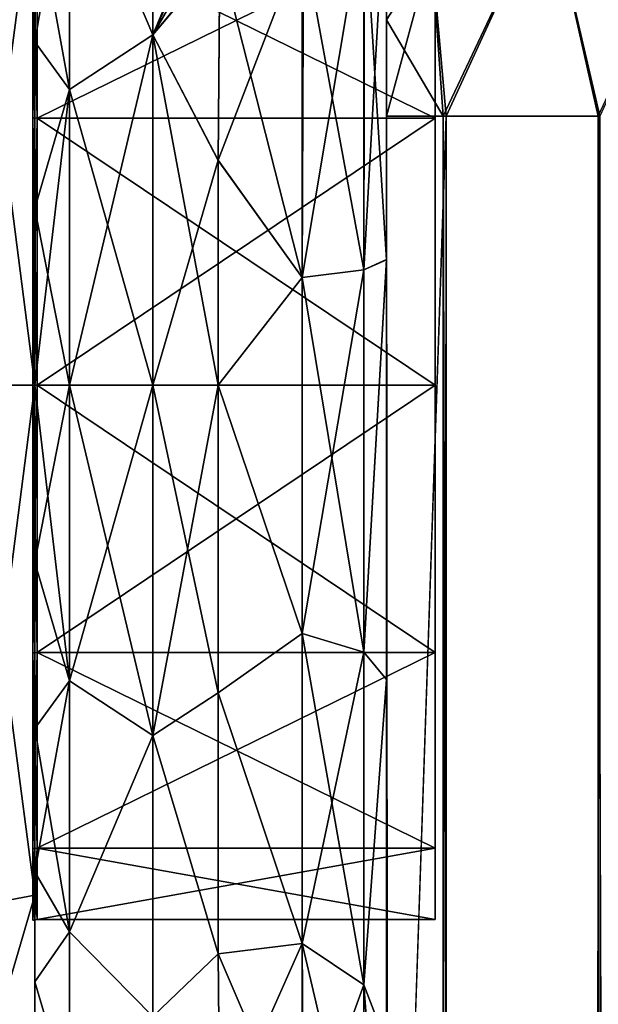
# Model space of a CAD drawing. Extents: x -23 to 470, y -2000 to 0.
# Tile 165 of 247: x 0 to 17, y -46 to -17. Entities that reach past the tile are written whole.
import ezdxf

# ---------------------------------------------------------------- set-up
doc = ezdxf.new("R2010")
doc.units = 0
doc.header["$LTSCALE"] = 65.185185
for name, color, linetype in [('1000', 7, 'CONTINUOUS'), ('1171', 7, 'CONTINUOUS'), ('1172', 7, 'CONTINUOUS'), ('614', 7, 'CONTINUOUS'), ('618', 7, 'CONTINUOUS'), ('619', 7, 'CONTINUOUS'), ('620', 7, 'CONTINUOUS'), ('629', 7, 'CONTINUOUS'), ('630', 7, 'CONTINUOUS'), ('633', 7, 'CONTINUOUS'), ('634', 7, 'CONTINUOUS'), ('646', 7, 'CONTINUOUS'), ('650', 7, 'CONTINUOUS'), ('660', 7, 'CONTINUOUS'), ('662', 7, 'CONTINUOUS'), ('989', 7, 'CONTINUOUS'), ('990', 7, 'CONTINUOUS'), ('991', 7, 'CONTINUOUS'), ('992', 7, 'CONTINUOUS'), ('995', 7, 'CONTINUOUS'), ('996', 7, 'CONTINUOUS'), ('999', 7, 'CONTINUOUS')]:
    doc.layers.add(name, color=color, linetype=linetype)

msp = doc.modelspace()

# ---------------------------------------------------------------- linework, layer by layer
at = {"layer": '1000', "linetype": 'CONTINUOUS'}
for points in [[(-0.064, -20.049, 13.772), (0.066, -14.243, 7.942), (-0.064, -14.228, 7.951), (-0.064, -20.049, 13.772)], [(0.066, -20.058, 13.757), (0.066, -14.243, 7.942), (-0.064, -20.049, 13.772), (0.066, -20.058, 13.757)], [(-0.064, -28, 15.902), (0.066, -20.058, 13.757), (-0.064, -20.049, 13.772), (-0.064, -28, 15.902)], [(0.066, -28, 15.885), (0.066, -20.058, 13.757), (-0.064, -28, 15.902), (0.066, -28, 15.885)], [(0.066, -35.942, 13.757), (0.066, -28, 15.885), (-0.064, -35.951, 13.772), (0.066, -35.942, 13.757)], [(-0.064, -35.951, 13.772), (0.066, -28, 15.885), (-0.064, -28, 15.902), (-0.064, -35.951, 13.772)], [(0.066, -41.757, 7.942), (0.066, -35.942, 13.757), (-0.064, -41.772, 7.951), (0.066, -41.757, 7.942)], [(-0.064, -41.772, 7.951), (0.066, -35.942, 13.757), (-0.064, -35.951, 13.772), (-0.064, -41.772, 7.951)], [(0.001, -43.889), (0.066, -41.757, 7.942), (-0.064, -43.902), (0.001, -43.889)], [(-0.064, -43.902), (0.066, -41.757, 7.942), (-0.064, -41.772, 7.951), (-0.064, -43.902)], [(0.066, -43.885), (0.066, -41.757, 7.942), (0.001, -43.889), (0.066, -43.885)]]:
    msp.add_3dface(points, dxfattribs=at)
at = {"layer": '1171', "linetype": 'CONTINUOUS'}
for points in [[(0, -14.228, 7.95), (0, -20.05, 13.772), (-0.064, -14.228, 7.951), (0, -14.228, 7.95)], [(0, -20.05, 13.772), (-0.064, -20.049, 13.772), (-0.064, -14.228, 7.951), (0, -20.05, 13.772)], [(0, -20.05, 13.772), (0, -28, 15.902), (-0.064, -20.049, 13.772), (0, -20.05, 13.772)], [(0, -28, 15.902), (-0.064, -28, 15.902), (-0.064, -20.049, 13.772), (0, -28, 15.902)], [(0, -28, 15.902), (0, -35.95, 13.772), (-0.064, -28, 15.902), (0, -28, 15.902)], [(0, -35.95, 13.772), (-0.064, -35.951, 13.772), (-0.064, -28, 15.902), (0, -35.95, 13.772)], [(0, -35.95, 13.772), (0, -41.772, 7.95), (-0.064, -35.951, 13.772), (0, -35.95, 13.772)], [(0, -41.772, 7.95), (-0.064, -41.772, 7.951), (-0.064, -35.951, 13.772), (0, -41.772, 7.95)], [(0, -41.772, 7.95), (0, -43.902), (-0.064, -41.772, 7.951), (0, -41.772, 7.95)], [(0, -43.902), (-0.064, -43.902), (-0.064, -41.772, 7.951), (0, -43.902)]]:
    msp.add_3dface(points, dxfattribs=at)
at = {"layer": '1172', "linetype": 'CONTINUOUS'}
for points in [[(0, -20.05, -13.772), (0, -14.228, -7.95), (-0.064, -20.049, -13.772), (0, -20.05, -13.772)], [(0, -14.228, -7.95), (-0.064, -14.228, -7.951), (-0.064, -20.049, -13.772), (0, -14.228, -7.95)], [(0, -20.05, -13.772), (-0.064, -20.049, -13.772), (-0.064, -28, -15.902), (0, -20.05, -13.772)], [(0, -28, -15.902), (0, -20.05, -13.772), (-0.064, -28, -15.902), (0, -28, -15.902)], [(0, -35.95, -13.772), (0, -28, -15.902), (-0.064, -35.951, -13.772), (0, -35.95, -13.772)], [(0, -28, -15.902), (-0.064, -28, -15.902), (-0.064, -35.951, -13.772), (0, -28, -15.902)], [(0, -41.772, -7.95), (0, -35.95, -13.772), (-0.064, -41.772, -7.951), (0, -41.772, -7.95)], [(0, -35.95, -13.772), (-0.064, -35.951, -13.772), (-0.064, -41.772, -7.951), (0, -35.95, -13.772)], [(0, -43.902), (0, -41.772, -7.95), (-0.064, -43.902), (0, -43.902)], [(-0.064, -43.902), (0, -41.772, -7.95), (-0.064, -41.772, -7.951), (-0.064, -43.902)]]:
    msp.add_3dface(points, dxfattribs=at)
at = {"layer": '614', "linetype": 'CONTINUOUS'}
for points in [[(10.45, -52.056, -35.671), (10.45, -54.119, -30.718), (10.45, -12.5, -95), (10.45, -52.056, -35.671)], [(10.45, -12.5, -95), (10.45, -54.119, -30.718), (10.45, -24.269, -28.753), (10.45, -12.5, -95)], [(10.45, -51.35, -40.999), (10.45, -52.056, -35.671), (10.45, -12.5, -95), (10.45, -51.35, -40.999)], [(10.45, -52.056, -46.327), (10.45, -51.35, -40.999), (10.45, -12.5, -95), (10.45, -52.056, -46.327)], [(10.45, -54.118, -51.28), (10.45, -52.056, -46.327), (10.45, -12.5, -95), (10.45, -54.118, -51.28)], [(10.45, -57.385, -55.521), (10.45, -54.118, -51.28), (10.45, -12.5, -95), (10.45, -57.385, -55.521)], [(10.45, -61.644, -58.772), (10.45, -57.385, -55.521), (10.45, -12.5, -95), (10.45, -61.644, -58.772)], [(10.45, -66.59, -60.815), (10.45, -61.644, -58.772), (10.45, -12.5, -95), (10.45, -66.59, -60.815)], [(10.45, -61.645, -64.228), (10.45, -66.59, -60.815), (10.45, -12.5, -95), (10.45, -61.645, -64.228)], [(10.45, -57.386, -67.478), (10.45, -61.645, -64.228), (10.45, -12.5, -95), (10.45, -57.386, -67.478)], [(10.45, -54.119, -71.718), (10.45, -57.386, -67.478), (10.45, -12.5, -95), (10.45, -54.119, -71.718)], [(10.45, -52.056, -76.671), (10.45, -54.119, -71.718), (10.45, -12.5, -95), (10.45, -52.056, -76.671)], [(10.45, -51.35, -81.999), (10.45, -52.056, -76.671), (10.45, -12.5, -95), (10.45, -51.35, -81.999)], [(10.45, -52.056, -87.327), (10.45, -51.35, -81.999), (10.45, -12.5, -95), (10.45, -52.056, -87.327)], [(10.45, -54.118, -92.28), (10.45, -52.056, -87.327), (10.45, -12.5, -95), (10.45, -54.118, -92.28)], [(10.45, -57.385, -96.521), (10.45, -54.118, -92.28), (10.45, -12.5, -95), (10.45, -57.385, -96.521)], [(10.45, -13.067, -97.86), (10.45, -57.385, -96.521), (10.45, -12.5, -95), (10.45, -13.067, -97.86)], [(10.45, -12.5, -24.51), (10.45, -12.5, -95), (10.45, -24.269, -28.753), (10.45, -12.5, -24.51)], [(10.45, -12.5, 95), (10.45, -12.5, 24.51), (10.45, -54.119, 92.282), (10.45, -12.5, 95)], [(10.45, -54.119, 92.282), (10.45, -12.5, 24.51), (10.45, -52.056, 87.329), (10.45, -54.119, 92.282)], [(10.45, -52.056, 87.329), (10.45, -12.5, 24.51), (10.45, -51.35, 82.001), (10.45, -52.056, 87.329)], [(10.45, -51.35, 82.001), (10.45, -12.5, 24.51), (10.45, -52.056, 76.673), (10.45, -51.35, 82.001)], [(10.45, -52.056, 76.673), (10.45, -12.5, 24.51), (10.45, -54.118, 71.72), (10.45, -52.056, 76.673)], [(10.45, -54.118, 71.72), (10.45, -12.5, 24.51), (10.45, -57.385, 67.479), (10.45, -54.118, 71.72)], [(10.45, -57.385, 67.479), (10.45, -12.5, 24.51), (10.45, -61.644, 64.228), (10.45, -57.385, 67.479)], [(10.45, -61.644, 64.228), (10.45, -12.5, 24.51), (10.45, -61.645, 58.772), (10.45, -61.644, 64.228)], [(10.45, -61.645, 58.772), (10.45, -12.5, 24.51), (10.45, -57.386, 55.522), (10.45, -61.645, 58.772)], [(10.45, -57.386, 55.522), (10.45, -12.5, 24.51), (10.45, -54.119, 51.282), (10.45, -57.386, 55.522)], [(10.45, -54.119, 51.282), (10.45, -12.5, 24.51), (10.45, -52.056, 46.329), (10.45, -54.119, 51.282)], [(10.45, -52.056, 46.329), (10.45, -12.5, 24.51), (10.45, -51.35, 41.001), (10.45, -52.056, 46.329)], [(10.45, -51.35, 41.001), (10.45, -12.5, 24.51), (10.45, -24.268, 28.753), (10.45, -51.35, 41.001)], [(10.45, -13.067, 97.86), (10.45, -12.5, 95), (10.45, -57.386, 96.522), (10.45, -13.067, 97.86)], [(10.45, -57.386, 96.522), (10.45, -12.5, 95), (10.45, -54.119, 92.282), (10.45, -57.386, 96.522)], [(10.45, -13.5, -98.734), (10.45, -57.385, -96.521), (10.45, -13.067, -97.86), (10.45, -13.5, -98.734)], [(10.45, -13.5, 98.734), (10.45, -13.067, 97.86), (10.45, -61.645, 99.772), (10.45, -13.5, 98.734)], [(10.45, -61.645, 99.772), (10.45, -13.067, 97.86), (10.45, -57.386, 96.522), (10.45, -61.645, 99.772)], [(10.45, -61.644, -99.772), (10.45, -57.385, -96.521), (10.45, -13.5, -98.734), (10.45, -61.644, -99.772)], [(10.45, -14.695, -100.301), (10.45, -61.644, -99.772), (10.45, -13.5, -98.734), (10.45, -14.695, -100.301)], [(10.45, -14.695, 100.301), (10.45, -13.5, 98.734), (10.45, -61.645, 99.772), (10.45, -14.695, 100.301)], [(10.45, -16.266, -101.5), (10.45, -61.644, -99.772), (10.45, -14.695, -100.301), (10.45, -16.266, -101.5)], [(10.45, -16.266, 101.5), (10.45, -14.695, 100.301), (10.45, -66.591, 101.816), (10.45, -16.266, 101.5)], [(10.45, -66.591, 101.816), (10.45, -14.695, 100.301), (10.45, -61.645, 99.772), (10.45, -66.591, 101.816)], [(10.45, -17.135, -101.931), (10.45, -61.644, -99.772), (10.45, -16.266, -101.5), (10.45, -17.135, -101.931)], [(10.45, -17.135, 101.931), (10.45, -16.266, 101.5), (10.45, -66.591, 101.816), (10.45, -17.135, 101.931)], [(10.45, -66.59, -101.815), (10.45, -61.644, -99.772), (10.45, -17.135, -101.931), (10.45, -66.59, -101.815)], [(10.45, -20, -102.5), (10.45, -66.59, -101.815), (10.45, -17.135, -101.931), (10.45, -20, -102.5)], [(10.45, -20, 102.5), (10.45, -17.135, 101.931), (10.45, -71.85, 102.5), (10.45, -20, 102.5)], [(10.45, -71.85, 102.5), (10.45, -17.135, 101.931), (10.45, -66.591, 101.816), (10.45, -71.85, 102.5)], [(10.45, -71.85, -102.5), (10.45, -66.59, -101.815), (10.45, -20, -102.5), (10.45, -71.85, -102.5)], [(10.45, -52.056, 35.673), (10.45, -51.35, 41.001), (10.45, -24.268, 28.753), (10.45, -52.056, 35.673)], [(10.45, -54.118, 30.72), (10.45, -52.056, 35.673), (10.45, -24.268, 28.753), (10.45, -54.118, 30.72)], [(10.45, -36.75, 27.648), (10.45, -54.118, 30.72), (10.45, -24.268, 28.753), (10.45, -36.75, 27.648)], [(10.45, -54.119, -30.718), (10.45, -57.386, -26.478), (10.45, -24.269, -28.753), (10.45, -54.119, -30.718)], [(10.45, -24.269, -28.753), (10.45, -57.386, -26.478), (10.45, -36.751, -27.648), (10.45, -24.269, -28.753)], [(10.45, -57.385, 26.479), (10.45, -54.118, 30.72), (10.45, -36.75, 27.648), (10.45, -57.385, 26.479)], [(10.45, -47.582, 21.378), (10.45, -57.385, 26.479), (10.45, -36.75, 27.648), (10.45, -47.582, 21.378)], [(10.45, -57.386, -26.478), (10.45, -61.645, -23.228), (10.45, -36.751, -27.648), (10.45, -57.386, -26.478)], [(10.45, -36.751, -27.648), (10.45, -61.645, -23.228), (10.45, -47.582, -21.378), (10.45, -36.751, -27.648)]]:
    msp.add_3dface(points, dxfattribs=at)
at = {"layer": '618', "linetype": 'CONTINUOUS'}
for points in [[(0, -7.5, 0), (0, -8.206, -5.328), (0, -48.5, 0), (0, -7.5, 0)], [(0, -8.206, 5.328), (0, -7.5, 0), (0, -47.794, 5.328), (0, -8.206, 5.328)], [(0, -47.794, 5.328), (0, -7.5, 0), (0, -48.5, 0), (0, -47.794, 5.328)], [(0, -8.206, -5.328), (0, -10.269, -10.281), (0, -47.794, -5.328), (0, -8.206, -5.328)], [(0, -48.5, 0), (0, -8.206, -5.328), (0, -47.794, -5.328), (0, -48.5, 0)], [(0, -10.269, 10.281), (0, -8.206, 5.328), (0, -45.731, 10.281), (0, -10.269, 10.281)], [(0, -45.731, 10.281), (0, -8.206, 5.328), (0, -47.794, 5.328), (0, -45.731, 10.281)], [(0, -10.269, -10.281), (0, -13.536, -14.522), (0, -45.731, -10.281), (0, -10.269, -10.281)], [(0, -47.794, -5.328), (0, -10.269, -10.281), (0, -45.731, -10.281), (0, -47.794, -5.328)], [(0, -13.536, 14.522), (0, -10.269, 10.281), (0, -42.464, 14.522), (0, -13.536, 14.522)], [(0, -42.464, 14.522), (0, -10.269, 10.281), (0, -45.731, 10.281), (0, -42.464, 14.522)], [(0, -13.536, -14.522), (0, -17.797, -17.773), (0, -38.204, -17.773), (0, -13.536, -14.522)], [(0, -45.731, -10.281), (0, -13.536, -14.522), (0, -42.464, -14.522), (0, -45.731, -10.281)], [(0, -42.464, -14.522), (0, -13.536, -14.522), (0, -38.204, -17.773), (0, -42.464, -14.522)], [(0, -17.796, 17.773), (0, -13.536, 14.522), (0, -42.464, 14.522), (0, -17.796, 17.773)], [(0, -22.744, 19.817), (0, -17.796, 17.773), (0, -38.203, 17.773), (0, -22.744, 19.817)], [(0, -38.203, 17.773), (0, -17.796, 17.773), (0, -42.464, 14.522), (0, -38.203, 17.773)], [(0, -17.797, -17.773), (0, -22.744, -19.817), (0, -33.256, -19.817), (0, -17.797, -17.773)], [(0, -38.204, -17.773), (0, -17.797, -17.773), (0, -33.256, -19.817), (0, -38.204, -17.773)], [(0, -22.744, -19.817), (0, -28, -20.5), (0, -33.256, -19.817), (0, -22.744, -19.817)], [(0, -28, 20.5), (0, -22.744, 19.817), (0, -33.256, 19.817), (0, -28, 20.5)], [(0, -33.256, 19.817), (0, -22.744, 19.817), (0, -38.203, 17.773), (0, -33.256, 19.817)]]:
    msp.add_3dface(points, dxfattribs=at)
at = {"layer": '619', "linetype": 'CONTINUOUS'}
for points in [[(3.5, -9.236, 14.964), (3.5, -17.587, 21.623), (6.372, -10.785, 16.722), (3.5, -9.236, 14.964)], [(3.5, -17.587, -21.623), (3.5, -9.236, -14.964), (5.5, -15.179, -20.289), (3.5, -17.587, -21.623)], [(6.372, -10.785, 16.722), (3.5, -17.587, 21.623), (5.856, -12.476, 18.303), (6.372, -10.785, 16.722)], [(5.856, -12.476, 18.303), (3.5, -17.587, 21.623), (5.614, -13.924, 19.439), (5.856, -12.476, 18.303)], [(5.614, -13.924, 19.439), (3.5, -17.587, 21.623), (5.499, -15.223, 20.316), (5.614, -13.924, 19.439)], [(5.447, -21.322, -23.052), (3.5, -17.587, -21.623), (5.5, -15.179, -20.289), (5.447, -21.322, -23.052)], [(5.499, -15.223, 20.316), (3.5, -17.587, 21.623), (5.447, -21.313, 23.05), (5.499, -15.223, 20.316)], [(3.5, -17.587, 21.623), (3.5, -28, 24), (5.447, -21.313, 23.05), (3.5, -17.587, 21.623)], [(3.5, -28, -24), (3.5, -17.587, -21.623), (5.45, -28, -24), (3.5, -28, -24)], [(5.45, -28, -24), (3.5, -17.587, -21.623), (5.447, -21.322, -23.052), (5.45, -28, -24)], [(5.447, -21.313, 23.05), (3.5, -28, 24), (5.45, -28, 24), (5.447, -21.313, 23.05)]]:
    msp.add_3dface(points, dxfattribs=at)
at = {"layer": '620', "linetype": 'CONTINUOUS'}
for points in [[(5.45, -28, 24), (3.5, -28, 24), (3.5, -38.413, 21.623), (5.45, -28, 24)], [(3.5, -28, -24), (5.45, -28, -24), (5.45, -37.142, -22.191), (3.5, -28, -24)], [(3.5, -38.413, -21.623), (3.5, -28, -24), (5.45, -37.142, -22.191), (3.5, -38.413, -21.623)], [(5.45, -28, 24), (3.5, -38.413, 21.623), (5.45, -37.142, 22.191), (5.45, -28, 24)], [(5.446, -44.906, -17.034), (3.5, -38.413, -21.623), (5.45, -37.142, -22.191), (5.446, -44.906, -17.034)], [(5.45, -37.142, 22.191), (3.5, -38.413, 21.623), (5.446, -44.906, 17.034), (5.45, -37.142, 22.191)], [(3.5, -46.764, -14.964), (3.5, -38.413, -21.623), (5.446, -44.906, -17.034), (3.5, -46.764, -14.964)], [(3.5, -38.413, 21.623), (3.5, -46.764, 14.964), (5.446, -44.906, 17.034), (3.5, -38.413, 21.623)], [(5.5, -50.104, -9.35), (3.5, -46.764, -14.964), (5.446, -44.906, -17.034), (5.5, -50.104, -9.35)], [(5.446, -44.906, 17.034), (3.5, -46.764, 14.964), (5.5, -50.103, 9.351), (5.446, -44.906, 17.034)]]:
    msp.add_3dface(points, dxfattribs=at)
at = {"layer": '629', "linetype": 'CONTINUOUS'}
for points in [[(10.45, -24.268, 28.753), (10.45, -12.5, 24.51), (9.781, -24.566, 26.277), (10.45, -24.268, 28.753)], [(9.781, -24.566, 26.277), (10.45, -12.5, 24.51), (9.781, -13.836, 22.398), (9.781, -24.566, 26.277)], [(7.947, -24.803, 24.46), (9.781, -24.566, 26.277), (9.781, -13.836, 22.398), (7.947, -24.803, 24.46)], [(7.947, -24.803, 24.46), (9.781, -13.836, 22.398), (7.947, -14.815, 20.849), (7.947, -24.803, 24.46)], [(5.499, -15.223, 20.316), (5.447, -21.313, 23.05), (7.947, -14.815, 20.849), (5.499, -15.223, 20.316)], [(7.947, -14.815, 20.849), (5.447, -21.313, 23.05), (7.947, -24.803, 24.46), (7.947, -14.815, 20.849)], [(5.447, -21.313, 23.05), (5.45, -28, 24), (7.947, -24.803, 24.46), (5.447, -21.313, 23.05)], [(10.45, -36.75, 27.648), (10.45, -24.268, 28.753), (9.781, -35.932, 25.286), (10.45, -36.75, 27.648)], [(9.781, -35.932, 25.286), (10.45, -24.268, 28.753), (9.781, -24.566, 26.277), (9.781, -35.932, 25.286)], [(7.947, -24.803, 24.46), (7.947, -35.383, 23.537), (9.781, -24.566, 26.277), (7.947, -24.803, 24.46)], [(7.947, -35.383, 23.537), (9.781, -35.932, 25.286), (9.781, -24.566, 26.277), (7.947, -35.383, 23.537)], [(7.947, -24.803, 24.46), (5.45, -28, 24), (7.947, -35.383, 23.537), (7.947, -24.803, 24.46)], [(5.45, -28, 24), (5.45, -37.142, 22.191), (7.947, -35.383, 23.537), (5.45, -28, 24)], [(7.947, -35.383, 23.537), (5.45, -37.142, 22.191), (7.947, -44.595, 18.252), (7.947, -35.383, 23.537)], [(7.947, -35.383, 23.537), (7.947, -44.595, 18.252), (9.781, -35.932, 25.286), (7.947, -35.383, 23.537)], [(7.947, -44.595, 18.252), (9.781, -45.828, 19.607), (9.781, -35.932, 25.286), (7.947, -44.595, 18.252)], [(9.781, -45.828, 19.607), (10.45, -36.75, 27.648), (9.781, -35.932, 25.286), (9.781, -45.828, 19.607)], [(10.45, -47.582, 21.378), (10.45, -36.75, 27.648), (9.781, -45.828, 19.607), (10.45, -47.582, 21.378)], [(5.45, -37.142, 22.191), (5.446, -44.906, 17.034), (7.947, -44.595, 18.252), (5.45, -37.142, 22.191)], [(5.446, -44.906, 17.034), (5.5, -50.103, 9.351), (7.947, -44.595, 18.252), (5.446, -44.906, 17.034)], [(7.947, -44.595, 18.252), (5.5, -50.103, 9.351), (7.986, -50.752, 9.591), (7.947, -44.595, 18.252)], [(7.947, -44.595, 18.252), (7.986, -50.752, 9.591), (9.781, -45.828, 19.607), (7.947, -44.595, 18.252)], [(9.793, -52.439, 10.303), (9.781, -45.828, 19.607), (7.986, -50.752, 9.591), (9.793, -52.439, 10.303)], [(9.793, -52.439, 10.303), (10.45, -47.582, 21.378), (9.781, -45.828, 19.607), (9.793, -52.439, 10.303)]]:
    msp.add_3dface(points, dxfattribs=at)
at = {"layer": '630', "linetype": 'CONTINUOUS'}
for points in [[(10.45, -12.5, -24.51), (10.45, -24.269, -28.753), (9.793, -13.825, -22.416), (10.45, -12.5, -24.51)], [(7.985, -14.803, -20.868), (9.793, -13.825, -22.416), (9.781, -24.566, -26.277), (7.985, -14.803, -20.868)], [(9.793, -13.825, -22.416), (10.45, -24.269, -28.753), (9.781, -24.566, -26.277), (9.793, -13.825, -22.416)], [(7.947, -24.803, -24.46), (5.5, -15.179, -20.289), (7.985, -14.803, -20.868), (7.947, -24.803, -24.46)], [(7.947, -24.803, -24.46), (7.985, -14.803, -20.868), (9.781, -24.566, -26.277), (7.947, -24.803, -24.46)], [(5.447, -21.322, -23.052), (5.5, -15.179, -20.289), (7.947, -24.803, -24.46), (5.447, -21.322, -23.052)], [(5.45, -28, -24), (5.447, -21.322, -23.052), (7.947, -24.803, -24.46), (5.45, -28, -24)], [(10.45, -24.269, -28.753), (10.45, -36.751, -27.648), (9.781, -35.932, -25.286), (10.45, -24.269, -28.753)], [(9.781, -24.566, -26.277), (10.45, -24.269, -28.753), (9.781, -35.932, -25.286), (9.781, -24.566, -26.277)], [(7.947, -24.803, -24.46), (9.781, -24.566, -26.277), (9.781, -35.932, -25.286), (7.947, -24.803, -24.46)], [(7.947, -35.384, -23.537), (5.45, -28, -24), (7.947, -24.803, -24.46), (7.947, -35.384, -23.537)], [(7.947, -35.384, -23.537), (7.947, -24.803, -24.46), (9.781, -35.932, -25.286), (7.947, -35.384, -23.537)], [(5.45, -37.142, -22.191), (5.45, -28, -24), (7.947, -35.384, -23.537), (5.45, -37.142, -22.191)], [(7.947, -44.595, -18.251), (5.45, -37.142, -22.191), (7.947, -35.384, -23.537), (7.947, -44.595, -18.251)], [(7.947, -44.595, -18.251), (7.947, -35.384, -23.537), (9.781, -45.828, -19.607), (7.947, -44.595, -18.251)], [(7.947, -35.384, -23.537), (9.781, -35.932, -25.286), (9.781, -45.828, -19.607), (7.947, -35.384, -23.537)], [(9.781, -35.932, -25.286), (10.45, -36.751, -27.648), (9.781, -45.828, -19.607), (9.781, -35.932, -25.286)], [(10.45, -36.751, -27.648), (10.45, -47.582, -21.378), (9.781, -45.828, -19.607), (10.45, -36.751, -27.648)], [(5.446, -44.906, -17.034), (5.45, -37.142, -22.191), (7.947, -44.595, -18.251), (5.446, -44.906, -17.034)], [(7.947, -50.731, -9.582), (5.446, -44.906, -17.034), (7.947, -44.595, -18.251), (7.947, -50.731, -9.582)], [(7.947, -44.595, -18.251), (9.781, -45.828, -19.607), (9.781, -52.42, -10.294), (7.947, -44.595, -18.251)], [(7.947, -44.595, -18.251), (9.781, -52.42, -10.294), (7.947, -50.731, -9.582), (7.947, -44.595, -18.251)], [(5.5, -50.104, -9.35), (5.446, -44.906, -17.034), (7.947, -50.731, -9.582), (5.5, -50.104, -9.35)], [(10.45, -47.582, -21.378), (10.45, -54.723, -11.265), (9.781, -45.828, -19.607), (10.45, -47.582, -21.378)], [(9.781, -45.828, -19.607), (10.45, -54.723, -11.265), (9.781, -52.42, -10.294), (9.781, -45.828, -19.607)]]:
    msp.add_3dface(points, dxfattribs=at)
at = {"layer": '633', "linetype": 'CONTINUOUS'}
for points in [[(3.5, -17.587, 21.623), (3.5, -9.236, 14.964), (1.025, -11.754, 16.246), (3.5, -17.587, 21.623)], [(3.5, -9.236, -14.964), (3.5, -17.587, -21.623), (1.025, -11.754, -16.246), (3.5, -9.236, -14.964)], [(1.025, -19.208, -21.226), (0, -13.536, -14.522), (1.025, -11.754, -16.246), (1.025, -19.208, -21.226)], [(0, -13.536, 14.522), (0, -17.796, 17.773), (1.025, -11.754, 16.246), (0, -13.536, 14.522)], [(1.025, -11.754, 16.246), (0, -17.796, 17.773), (1.025, -19.208, 21.226), (1.025, -11.754, 16.246)], [(3.5, -17.587, 21.623), (1.025, -11.754, 16.246), (1.025, -19.208, 21.226), (3.5, -17.587, 21.623)], [(3.5, -17.587, -21.623), (1.025, -19.208, -21.226), (1.025, -11.754, -16.246), (3.5, -17.587, -21.623)], [(0, -17.797, -17.773), (0, -13.536, -14.522), (1.025, -19.208, -21.226), (0, -17.797, -17.773)], [(0, -17.796, 17.773), (0, -22.744, 19.817), (1.025, -19.208, 21.226), (0, -17.796, 17.773)], [(0, -22.744, -19.817), (0, -17.797, -17.773), (1.025, -19.208, -21.226), (0, -22.744, -19.817)], [(3.5, -28, 24), (3.5, -17.587, 21.623), (1.025, -28, 22.975), (3.5, -28, 24)], [(3.5, -17.587, 21.623), (1.025, -19.208, 21.226), (1.025, -28, 22.975), (3.5, -17.587, 21.623)], [(3.5, -17.587, -21.623), (3.5, -28, -24), (1.025, -19.208, -21.226), (3.5, -17.587, -21.623)], [(1.025, -28, -22.975), (0, -22.744, -19.817), (1.025, -19.208, -21.226), (1.025, -28, -22.975)], [(0, -22.744, 19.817), (0, -28, 20.5), (1.025, -19.208, 21.226), (0, -22.744, 19.817)], [(1.025, -19.208, 21.226), (0, -28, 20.5), (1.025, -28, 22.975), (1.025, -19.208, 21.226)], [(3.5, -28, -24), (1.025, -28, -22.975), (1.025, -19.208, -21.226), (3.5, -28, -24)], [(0, -28, -20.5), (0, -22.744, -19.817), (1.025, -28, -22.975), (0, -28, -20.5)]]:
    msp.add_3dface(points, dxfattribs=at)
at = {"layer": '634', "linetype": 'CONTINUOUS'}
for points in [[(0, -33.256, -19.817), (0, -28, -20.5), (1.025, -36.792, -21.226), (0, -33.256, -19.817)], [(0, -28, -20.5), (1.025, -28, -22.975), (1.025, -36.792, -21.226), (0, -28, -20.5)], [(0, -28, 20.5), (0, -33.256, 19.817), (1.025, -28, 22.975), (0, -28, 20.5)], [(1.025, -28, 22.975), (0, -33.256, 19.817), (1.025, -36.792, 21.226), (1.025, -28, 22.975)], [(3.5, -38.413, 21.623), (3.5, -28, 24), (1.025, -36.792, 21.226), (3.5, -38.413, 21.623)], [(3.5, -28, 24), (1.025, -28, 22.975), (1.025, -36.792, 21.226), (3.5, -28, 24)], [(3.5, -28, -24), (3.5, -38.413, -21.623), (1.025, -28, -22.975), (3.5, -28, -24)], [(1.025, -28, -22.975), (3.5, -38.413, -21.623), (1.025, -36.792, -21.226), (1.025, -28, -22.975)], [(0, -33.256, 19.817), (0, -38.203, 17.773), (1.025, -36.792, 21.226), (0, -33.256, 19.817)], [(0, -38.204, -17.773), (0, -33.256, -19.817), (1.025, -36.792, -21.226), (0, -38.204, -17.773)], [(0, -38.203, 17.773), (0, -42.464, 14.522), (1.025, -36.792, 21.226), (0, -38.203, 17.773)], [(1.025, -36.792, 21.226), (0, -42.464, 14.522), (1.025, -44.246, 16.246), (1.025, -36.792, 21.226)], [(1.025, -44.246, -16.246), (0, -38.204, -17.773), (1.025, -36.792, -21.226), (1.025, -44.246, -16.246)], [(3.5, -38.413, -21.623), (1.025, -44.246, -16.246), (1.025, -36.792, -21.226), (3.5, -38.413, -21.623)], [(3.5, -38.413, 21.623), (1.025, -36.792, 21.226), (1.025, -44.246, 16.246), (3.5, -38.413, 21.623)], [(0, -42.464, -14.522), (0, -38.204, -17.773), (1.025, -44.246, -16.246), (0, -42.464, -14.522)], [(3.5, -38.413, -21.623), (3.5, -46.764, -14.964), (1.025, -44.246, -16.246), (3.5, -38.413, -21.623)], [(3.5, -46.764, 14.964), (3.5, -38.413, 21.623), (1.025, -44.246, 16.246), (3.5, -46.764, 14.964)], [(0, -42.464, 14.522), (0, -45.731, 10.281), (1.025, -44.246, 16.246), (0, -42.464, 14.522)], [(0, -45.731, -10.281), (0, -42.464, -14.522), (1.025, -44.246, -16.246), (0, -45.731, -10.281)], [(1.025, -44.246, 16.246), (0, -45.731, 10.281), (1.025, -49.226, 8.792), (1.025, -44.246, 16.246)], [(1.025, -49.226, -8.792), (0, -45.731, -10.281), (1.025, -44.246, -16.246), (1.025, -49.226, -8.792)], [(3.5, -46.764, -14.964), (1.025, -49.226, -8.792), (1.025, -44.246, -16.246), (3.5, -46.764, -14.964)], [(3.5, -46.764, 14.964), (1.025, -44.246, 16.246), (1.025, -49.226, 8.792), (3.5, -46.764, 14.964)], [(0, -45.731, 10.281), (0, -47.794, 5.328), (1.025, -49.226, 8.792), (0, -45.731, 10.281)], [(0, -47.794, -5.328), (0, -45.731, -10.281), (1.025, -49.226, -8.792), (0, -47.794, -5.328)]]:
    msp.add_3dface(points, dxfattribs=at)
at = {"layer": '646', "linetype": 'CONTINUOUS'}
for points in [[(10.45, -20, 102.5), (10.45, -71.85, 102.5), (12.138, -1980, 108.8), (10.45, -20, 102.5)], [(12.138, -20, 108.8), (10.45, -20, 102.5), (12.138, -1980, 108.8), (12.138, -20, 108.8)], [(16.747, -20, 113.41), (12.138, -20, 108.8), (16.747, -1980, 113.41), (16.747, -20, 113.41)], [(12.138, -20, 108.8), (12.138, -1980, 108.8), (16.747, -1980, 113.41), (12.138, -20, 108.8)], [(23.05, -1980, 115.1), (16.747, -20, 113.41), (16.747, -1980, 113.41), (23.05, -1980, 115.1)]]:
    msp.add_3dface(points, dxfattribs=at)
at = {"layer": '650', "linetype": 'CONTINUOUS'}
for points in [[(10.45, -71.85, -102.5), (10.45, -20, -102.5), (12.225, -20, -108.75), (10.45, -71.85, -102.5)], [(10.45, -1928.15, -102.5), (10.45, -71.85, -102.5), (12.225, -20, -108.75), (10.45, -1928.15, -102.5)], [(10.45, -1980, -102.5), (10.45, -1928.15, -102.5), (12.225, -20, -108.75), (10.45, -1980, -102.5)], [(10.45, -1980, -102.5), (12.225, -20, -108.75), (12.225, -1980, -108.75), (10.45, -1980, -102.5)], [(12.225, -20, -108.75), (16.797, -20, -113.323), (12.225, -1980, -108.75), (12.225, -20, -108.75)], [(16.797, -20, -113.323), (16.797, -1980, -113.323), (12.225, -1980, -108.75), (16.797, -20, -113.323)]]:
    msp.add_3dface(points, dxfattribs=at)
at = {"layer": '660', "linetype": 'CONTINUOUS'}
for points in [[(20.268, -12.466, -113.188), (16.797, -20, -113.323), (15.256, -13.39, -110.958), (20.268, -12.466, -113.188)], [(15.256, -13.39, -110.958), (12.225, -20, -108.75), (11.788, -15.054, -106.94), (15.256, -13.39, -110.958)], [(16.797, -20, -113.323), (12.225, -20, -108.75), (15.256, -13.39, -110.958), (16.797, -20, -113.323)], [(10.45, -20, -102.5), (10.45, -17.135, -101.931), (11.788, -15.054, -106.94), (10.45, -20, -102.5)], [(12.225, -20, -108.75), (10.45, -20, -102.5), (11.788, -15.054, -106.94), (12.225, -20, -108.75)]]:
    msp.add_3dface(points, dxfattribs=at)
at = {"layer": '662', "linetype": 'CONTINUOUS'}
for points in [[(15.256, -13.39, 110.958), (16.747, -20, 113.41), (20.268, -12.466, 113.188), (15.256, -13.39, 110.958)], [(11.788, -15.054, 106.94), (12.138, -20, 108.8), (15.256, -13.39, 110.958), (11.788, -15.054, 106.94)], [(12.138, -20, 108.8), (16.747, -20, 113.41), (15.256, -13.39, 110.958), (12.138, -20, 108.8)], [(10.45, -16.266, 101.5), (10.45, -17.135, 101.931), (11.788, -15.054, 106.94), (10.45, -16.266, 101.5)], [(10.45, -17.135, 101.931), (12.138, -20, 108.8), (11.788, -15.054, 106.94), (10.45, -17.135, 101.931)], [(10.45, -17.135, 101.931), (10.45, -20, 102.5), (12.138, -20, 108.8), (10.45, -17.135, 101.931)]]:
    msp.add_3dface(points, dxfattribs=at)
at = {"layer": '989', "linetype": 'CONTINUOUS'}
for points in [[(0, -20.05, -13.772), (0, -28, -15.902), (0, -12.837, -15.164), (0, -20.05, -13.772)], [(0, -12.837, -15.164), (0, -28, -15.902), (0, -28, -21.444), (0, -12.837, -15.164)], [(0, -14.228, -7.95), (0, -20.05, -13.772), (0, -12.837, -15.164), (0, -14.228, -7.95)], [(0, -20.05, 13.772), (0, -14.228, 7.95), (0, -12.837, 15.164), (0, -20.05, 13.772)], [(0, -28, 15.902), (0, -20.05, 13.772), (0, -12.837, 15.164), (0, -28, 15.902)], [(0, -28, 21.444), (0, -28, 15.902), (0, -12.837, 15.164), (0, -28, 21.444)], [(0, -28, -15.902), (0, -35.95, -13.772), (0, -43.163, -15.164), (0, -28, -15.902)], [(0, -28, -21.444), (0, -28, -15.902), (0, -43.163, -15.164), (0, -28, -21.444)], [(0, -35.95, 13.772), (0, -28, 15.902), (0, -43.163, 15.164), (0, -35.95, 13.772)], [(0, -43.163, 15.164), (0, -28, 15.902), (0, -28, 21.444), (0, -43.163, 15.164)], [(0, -35.95, -13.772), (0, -41.772, -7.95), (0, -43.163, -15.164), (0, -35.95, -13.772)], [(0, -41.772, 7.95), (0, -35.95, 13.772), (0, -43.163, 15.164), (0, -41.772, 7.95)], [(0, -41.772, -7.95), (0, -43.902), (0, -43.163, -15.164), (0, -41.772, -7.95)], [(0, -43.902), (0, -41.772, 7.95), (0, -49.444), (0, -43.902)], [(0, -49.444), (0, -41.772, 7.95), (0, -43.163, 15.164), (0, -49.444)], [(0, -43.902), (0, -49.444), (0, -43.163, -15.164), (0, -43.902)]]:
    msp.add_3dface(points, dxfattribs=at)
at = {"layer": '990', "linetype": 'CONTINUOUS'}
for points in [[(11.9, -12.115), (11.9, -14.243, 7.942), (11.9, -43.885), (11.9, -12.115)], [(11.9, -12.115), (11.9, -43.885), (11.9, -41.757, -7.942), (11.9, -12.115)], [(11.9, -12.115), (11.9, -41.757, -7.942), (11.9, -14.243, -7.942), (11.9, -12.115)], [(11.9, -14.243, 7.942), (11.9, -20.058, 13.757), (11.9, -41.757, 7.942), (11.9, -14.243, 7.942)], [(11.9, -14.243, 7.942), (11.9, -41.757, 7.942), (11.9, -43.885), (11.9, -14.243, 7.942)], [(11.9, -41.757, -7.942), (11.9, -35.942, -13.757), (11.9, -14.243, -7.942), (11.9, -41.757, -7.942)], [(11.9, -35.942, -13.757), (11.9, -20.058, -13.757), (11.9, -14.243, -7.942), (11.9, -35.942, -13.757)], [(11.9, -20.058, 13.757), (11.9, -28, 15.885), (11.9, -35.942, 13.757), (11.9, -20.058, 13.757)], [(11.9, -20.058, 13.757), (11.9, -35.942, 13.757), (11.9, -41.757, 7.942), (11.9, -20.058, 13.757)], [(11.9, -35.942, -13.757), (11.9, -28, -15.885), (11.9, -20.058, -13.757), (11.9, -35.942, -13.757)]]:
    msp.add_3dface(points, dxfattribs=at)
at = {"layer": '991', "linetype": 'CONTINUOUS'}
for points in [[(11.9, -20.058, 13.757), (11.9, -14.243, 7.942), (0.066, -20.058, 13.757), (11.9, -20.058, 13.757)], [(0.066, -20.058, 13.757), (11.9, -14.243, 7.942), (0.066, -14.243, 7.942), (0.066, -20.058, 13.757)], [(11.9, -28, 15.885), (11.9, -20.058, 13.757), (0.066, -28, 15.885), (11.9, -28, 15.885)], [(0.066, -28, 15.885), (11.9, -20.058, 13.757), (0.066, -20.058, 13.757), (0.066, -28, 15.885)], [(11.9, -35.942, 13.757), (11.9, -28, 15.885), (0.066, -35.942, 13.757), (11.9, -35.942, 13.757)], [(0.066, -35.942, 13.757), (11.9, -28, 15.885), (0.066, -28, 15.885), (0.066, -35.942, 13.757)], [(11.9, -41.757, 7.942), (11.9, -35.942, 13.757), (0.066, -41.757, 7.942), (11.9, -41.757, 7.942)], [(0.066, -41.757, 7.942), (11.9, -35.942, 13.757), (0.066, -35.942, 13.757), (0.066, -41.757, 7.942)], [(11.9, -43.885), (11.9, -41.757, 7.942), (0.066, -43.885), (11.9, -43.885)], [(0.066, -43.885), (11.9, -41.757, 7.942), (0.066, -41.757, 7.942), (0.066, -43.885)]]:
    msp.add_3dface(points, dxfattribs=at)
at = {"layer": '992', "linetype": 'CONTINUOUS'}
for points in [[(11.9, -14.243, -7.942), (11.9, -20.058, -13.757), (0.066, -14.243, -7.942), (11.9, -14.243, -7.942)], [(0.066, -14.243, -7.942), (11.9, -20.058, -13.757), (0.066, -20.058, -13.757), (0.066, -14.243, -7.942)], [(11.9, -20.058, -13.757), (11.9, -28, -15.885), (0.066, -20.058, -13.757), (11.9, -20.058, -13.757)], [(0.066, -20.058, -13.757), (11.9, -28, -15.885), (0.066, -28, -15.885), (0.066, -20.058, -13.757)], [(11.9, -28, -15.885), (11.9, -35.942, -13.757), (0.066, -28, -15.885), (11.9, -28, -15.885)], [(0.066, -28, -15.885), (11.9, -35.942, -13.757), (0.066, -35.942, -13.757), (0.066, -28, -15.885)], [(11.9, -35.942, -13.757), (11.9, -41.757, -7.942), (0.066, -35.942, -13.757), (11.9, -35.942, -13.757)], [(0.066, -35.942, -13.757), (11.9, -41.757, -7.942), (0.066, -41.757, -7.942), (0.066, -35.942, -13.757)], [(11.9, -43.885), (0.066, -43.885), (0.066, -41.757, -7.942), (11.9, -43.885)], [(11.9, -41.757, -7.942), (11.9, -43.885), (0.066, -41.757, -7.942), (11.9, -41.757, -7.942)]]:
    msp.add_3dface(points, dxfattribs=at)
at = {"layer": '995', "linetype": 'CONTINUOUS'}
for points in [[(-2.009, -28, 21.97), (0, -12.837, 15.164), (-2.009, -12.465, 15.535), (-2.009, -28, 21.97)], [(0, -28, 21.444), (0, -12.837, 15.164), (-2.009, -28, 21.97), (0, -28, 21.444)], [(0, -43.163, 15.164), (0, -28, 21.444), (-2.009, -43.535, 15.535), (0, -43.163, 15.164)], [(-2.009, -43.535, 15.535), (0, -28, 21.444), (-2.009, -28, 21.97), (-2.009, -43.535, 15.535)], [(0, -49.444), (0, -43.163, 15.164), (-2.009, -49.97, 0), (0, -49.444)], [(-2.009, -49.97, 0), (0, -43.163, 15.164), (-2.009, -43.535, 15.535), (-2.009, -49.97, 0)]]:
    msp.add_3dface(points, dxfattribs=at)
at = {"layer": '996', "linetype": 'CONTINUOUS'}
for points in [[(0, -12.837, -15.164), (0, -28, -21.444), (-2.009, -12.465, -15.535), (0, -12.837, -15.164)], [(-2.009, -12.465, -15.535), (0, -28, -21.444), (-2.009, -28, -21.97), (-2.009, -12.465, -15.535)], [(0, -28, -21.444), (0, -43.163, -15.164), (-2.009, -28, -21.97), (0, -28, -21.444)], [(-2.009, -28, -21.97), (0, -43.163, -15.164), (-2.009, -43.535, -15.535), (-2.009, -28, -21.97)], [(0, -43.163, -15.164), (0, -49.444), (-2.009, -43.535, -15.535), (0, -43.163, -15.164)], [(0, -49.444), (-2.009, -49.97, 0), (-2.009, -43.535, -15.535), (0, -49.444)]]:
    msp.add_3dface(points, dxfattribs=at)
at = {"layer": '999', "linetype": 'CONTINUOUS'}
for points in [[(0.066, -14.243, -7.942), (0.066, -20.058, -13.757), (-0.064, -14.228, -7.951), (0.066, -14.243, -7.942)], [(-0.064, -14.228, -7.951), (0.066, -20.058, -13.757), (-0.064, -20.049, -13.772), (-0.064, -14.228, -7.951)], [(0.066, -20.058, -13.757), (0.066, -28, -15.885), (-0.064, -20.049, -13.772), (0.066, -20.058, -13.757)], [(-0.064, -20.049, -13.772), (0.066, -28, -15.885), (-0.064, -28, -15.902), (-0.064, -20.049, -13.772)], [(0.066, -28, -15.885), (0.066, -35.942, -13.757), (-0.064, -28, -15.902), (0.066, -28, -15.885)], [(-0.064, -28, -15.902), (0.066, -35.942, -13.757), (-0.064, -35.951, -13.772), (-0.064, -28, -15.902)], [(0.066, -35.942, -13.757), (0.066, -41.757, -7.942), (-0.064, -35.951, -13.772), (0.066, -35.942, -13.757)], [(-0.064, -35.951, -13.772), (0.066, -41.757, -7.942), (-0.064, -41.772, -7.951), (-0.064, -35.951, -13.772)], [(0.066, -41.757, -7.942), (0.066, -43.885), (-0.064, -41.772, -7.951), (0.066, -41.757, -7.942)], [(0.066, -43.885), (0.001, -43.889), (-0.064, -41.772, -7.951), (0.066, -43.885)], [(0.001, -43.889), (-0.064, -43.902), (-0.064, -41.772, -7.951), (0.001, -43.889)]]:
    msp.add_3dface(points, dxfattribs=at)

doc.saveas('drawing.dxf')
